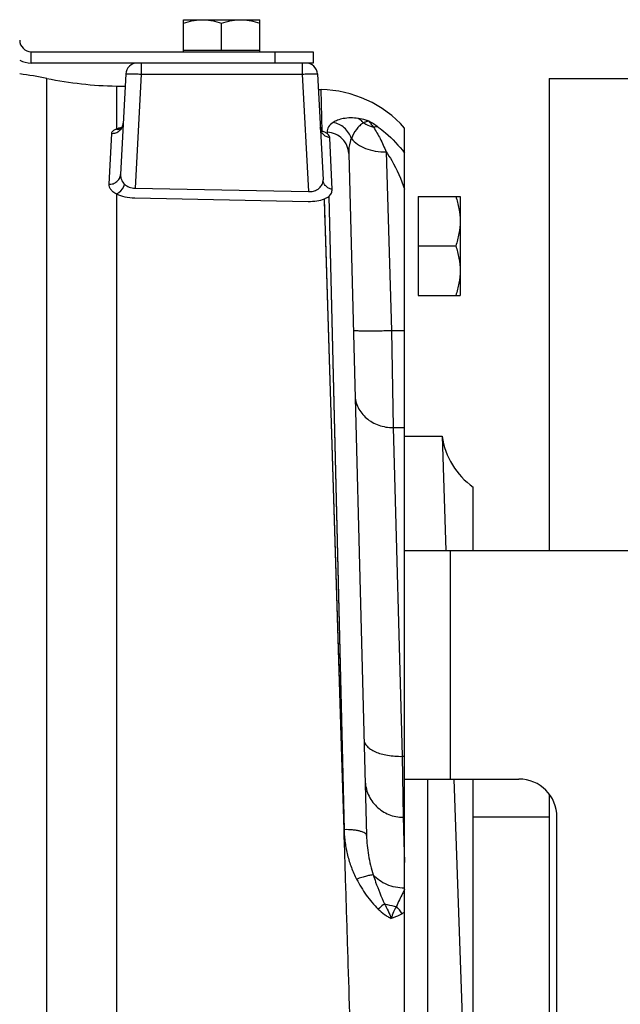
# Model space of a CAD drawing. Extents: x -1709 to 1181, y 8 to 1580.
# Tile 68 of 69: x 779 to 858, y 827 to 956. Entities that reach past the tile are written whole.
import ezdxf

# ---------------------------------------------------------------- set-up
doc = ezdxf.new("R2010")
doc.units = 0
doc.header["$LTSCALE"] = 65.395
doc.layers.get('0').update_dxf_attribs({"linetype": 'CONTINUOUS'})
doc.layers.add('3_ALL_AXES', color=7, linetype='CONTINUOUS')

msp = doc.modelspace()

# ---------------------------------------------------------------- linework, layer by layer
at = {"color": 9, "linetype": 'CONTINUOUS'}
for p, q in [((780.94, 950.16), (780.94, 951.66)), ((812.94, 951.66), (812.94, 950.16)), ((795.36, 950.16), (795.36, 948.71)), ((816.51, 950.16), (816.51, 948.71)), ((783.01, 770.73), (783.01, 948.15)), ((795.36, 948.71), (794.58, 933.74)), ((795.36, 948.71), (816.51, 948.71)), ((816.51, 948.71), (817.32, 933.29)), ((792.13, 947.15), (792.13, 941.48)), ((819.15, 941.19), (818.98, 946.68)), ((791.48, 940.92), (791.12, 934.25)), ((819.79, 941.09), (819.79, 940.92)), ((820.43, 933.58), (820.13, 940.36)), ((827.52, 938.51), (828.21, 915.05)), ((792.13, 933.01), (792.13, 811.16)), ((822, 849.51), (819.43, 932.33)), ((819.99, 932.63), (822, 849.51)), ((821.75, 857.62), (819.55, 928.27)), ((828.21, 915.05), (829.94, 915.05)), ((828.21, 915.05), (828.44, 902.3)), ((828.44, 902.3), (829.94, 902.3)), ((828.44, 902.3), (829.62, 859.14)), ((835.94, 886.16), (835.94, 856.16))]:
    msp.add_line(p, q, dxfattribs=at)
at = {"color": 3, "linetype": 'CONTINUOUS'}
msp.add_line((780.94, 951.66), (817.94, 951.66), dxfattribs=at)
at = {"color": 7, "linetype": 'CONTINUOUS'}
for p, q in [((800.94, 951.86), (810.94, 951.86)), ((800.94, 951.66), (800.94, 951.86)), ((810.94, 951.66), (810.94, 951.86)), ((817.94, 951.66), (817.94, 950.16)), ((816.47, 950.16), (780.94, 950.16)), ((817.94, 950.16), (816.51, 950.16)), ((848.94, 948.16), (973.94, 948.16)), ((848.94, 948.16), (848.94, 886.16)), ((829.94, 886.16), (984.94, 886.16)), ((829.94, 736.16), (829.94, 886.16)), ((829.94, 856.16), (844.94, 856.16)), ((832.94, 856.16), (832.94, 766.16)), ((848.94, 854.15), (848.94, 768.17)), ((849.94, 771.16), (849.94, 851.16))]:
    msp.add_line(p, q, dxfattribs=at)
at = {"color": 6, "linetype": 'CONTINUOUS'}
for p, q in [((816.47, 950.16), (816.51, 950.16)), ((793.36, 948.74), (792.67, 935.53)), ((818.51, 948.74), (819.24, 934.83)), ((792.13, 947.15), (793.28, 947.13)), ((818.62, 946.69), (818.98, 946.68)), ((829.94, 886.16), (829.94, 941.64)), ((822.61, 938.3), (824.95, 848.74)), ((831.74, 932.66), (837.24, 932.66)), ((837.24, 932.66), (837.24, 919.66)), ((831.74, 926.16), (836.66, 926.16)), ((831.74, 919.66), (837.24, 919.66)), ((829.94, 901.16), (834.86, 901.16)), ((834.86, 901.16), (835.37, 886.16)), ((838.94, 886.16), (838.94, 894.5)), ((836.4, 856.16), (837.86, 813.96)), ((838.94, 766.16), (838.94, 856.16)), ((829.94, 851.16), (829.76, 851.16)), ((848.94, 851.16), (838.94, 851.16))]:
    msp.add_line(p, q, dxfattribs=at)
at = {"color": 2, "linetype": 'CONTINUOUS'}
for p, q in [((794.58, 933.74), (817.32, 933.29)), ((794.55, 932.45), (817.3, 932)), ((831.74, 932.66), (831.74, 919.66)), ((829.62, 859.14), (829.94, 859.14)), ((829.62, 859.14), (829.76, 851.14)), ((829.76, 851.14), (829.94, 845.2)), ((829.81, 849.45), (829.9, 846.49)), ((829.9, 846.49), (829.94, 845.2))]:
    msp.add_line(p, q, dxfattribs=at)
at = {"color": 6, "linetype": 'CONTINUOUS'}
for points in [[(792.65, 941.5), (792.65, 941.5), (792.64, 941.5), (792.64, 941.49), (792.65, 941.5), (792.66, 941.51), (792.69, 941.52), (792.71, 941.53)], [(792.84, 941.71), (792.8, 941.65), (792.76, 941.6), (792.72, 941.56), (792.69, 941.53), (792.66, 941.51), (792.65, 941.5)], [(793.02, 942.27), (793.01, 942.16), (792.99, 942.06), (792.96, 941.96), (792.93, 941.86), (792.88, 941.78), (792.84, 941.71)]]:
    msp.add_lwpolyline(points, dxfattribs=at)
at = {"color": 9, "linetype": 'CONTINUOUS'}
for points in [[(819.55, 928.27), (819.49, 930.36), (819.43, 932.33)], [(819.99, 932.63), (821.84, 856.6), (821.92, 853.07), (822, 849.51)], [(822, 849.51), (821.87, 853.59), (821.75, 857.62)]]:
    msp.add_lwpolyline(points, dxfattribs=at)
at = {"color": 3, "linetype": 'CONTINUOUS'}
msp.add_arc((780.94, 953.16), 1.5, 180, 270, dxfattribs=at)
at = {"color": 7, "linetype": 'CONTINUOUS'}
for centre, radius, start, end in [((780.94, 953.16), 3, 240, 270), ((844.94, 851.16), 5, 0, 90)]:
    msp.add_arc(centre, radius, start, end, dxfattribs=at)
at = {"color": 6, "linetype": 'CONTINUOUS'}
for centre, radius, start, end in [((794.86, 948.66), 1.5, 90, 177), ((817.01, 948.66), 1.5, 3, 90), ((773.01, 899.16), 50, 78.4692, 82.6141), ((793, 997.14), 50, 258.4692, 269), ((818.72, 931.68), 15, 41.5947, 89), ((844.75, 902.63), 10, 188.4821, 234.467)]:
    msp.add_arc(centre, radius, start, end, dxfattribs=at)
at = {"color": 9, "linetype": 'CONTINUOUS'}
for centre, radius, start, end in [((819.34, 931.87), 12.2, 54.1721, 61.1021), ((793.93, 936.35), 5.45, 102.3558, 104.2246), ((794.06, 935.79), 6.02, 101.8463, 102.3782), ((819.62, 937.98), 3.11, 86.4585, 86.8359), ((824.85, 835.52), 5.61, 31.7689, 44.2878), ((819.25, 856.48), 20.77, 299.9561, 300.9566)]:
    msp.add_arc(centre, radius, start, end, dxfattribs=at)
at = {"color": 2, "linetype": 'CONTINUOUS'}
for centre, radius, start, end in [((817.58, 935.32), 6.07, 74.9875, 76.5482), ((818.73, 939.14), 2.07, 59.2218, 62.4059)]:
    msp.add_arc(centre, radius, start, end, dxfattribs=at)
at = {"color": 9, "linetype": 'CONTINUOUS'}
for points, knots in [([(793.36, 948.74), (793.36, 948.74), (793.38, 948.74), (793.41, 948.75), (793.46, 948.75), (793.52, 948.75), (793.61, 948.75), (793.75, 948.75), (793.97, 948.75), (794.27, 948.75), (794.61, 948.74), (794.98, 948.73), (795.23, 948.72), (795.36, 948.71)], [0, 0, 0, 0, 0.005475, 0.020096, 0.04405, 0.077161, 0.119123, 0.169547, 0.293777, 0.445107, 0.61775, 0.805097, 1, 1, 1, 1]), ([(816.51, 948.71), (816.64, 948.72), (816.9, 948.73), (817.27, 948.74), (817.61, 948.75), (817.91, 948.75), (818.13, 948.75), (818.27, 948.75), (818.35, 948.75), (818.42, 948.75), (818.47, 948.75), (818.49, 948.74), (818.51, 948.74), (818.51, 948.74)], [0, 0, 0, 0, 0.194864, 0.382194, 0.554841, 0.706179, 0.830417, 0.880847, 0.922816, 0.955933, 0.979896, 0.994522, 1, 1, 1, 1]), ([(823.85, 942.9), (823.21, 942.99), (822.28, 942.99), (821.18, 942.69), (820.74, 942.48), (820.56, 942.36)], [0, 0, 0, 0, 0.574697, 0.80391, 1, 1, 1, 1]), ([(825.24, 942.54), (825.12, 942.59), (824.66, 942.74), (824.2, 942.85), (823.85, 942.9)], [0, 0, 0, 0, 0.275529, 1, 1, 1, 1]), ([(824.56, 942.31), (824.51, 942.37), (824.3, 942.6), (824.05, 942.79), (823.85, 942.9)], [0, 0, 0, 0, 0.258248, 1, 1, 1, 1]), ([(825.24, 942.54), (825.13, 942.53), (824.9, 942.46), (824.67, 942.36), (824.56, 942.31)], [0, 0, 0, 0, 0.465037, 1, 1, 1, 1]), ([(825.24, 942.54), (825.34, 942.43), (825.56, 942.16), (825.76, 941.89), (825.87, 941.74)], [0, 0, 0, 0, 0.452135, 1, 1, 1, 1]), ([(791.48, 940.92), (791.67, 940.92), (792.06, 940.97), (792.56, 941.27), (792.92, 941.72), (793.01, 942.09), (793.02, 942.28)], [0, 0, 0, 0, 0.255394, 0.507607, 0.755382, 1, 1, 1, 1]), ([(792.13, 941.48), (792.03, 941.45), (791.87, 941.37), (791.66, 941.24), (791.52, 941.09), (791.48, 940.98), (791.48, 940.92)], [0, 0, 0, 0, 0.332616, 0.603716, 0.819578, 1, 1, 1, 1]), ([(792.59, 941.63), (792.55, 941.62), (792.39, 941.58), (792.24, 941.53), (792.13, 941.48)], [0, 0, 0, 0, 0.268496, 1, 1, 1, 1]), ([(792.13, 941.48), (792.17, 941.47), (792.35, 941.45), (792.53, 941.47), (792.66, 941.51)], [0, 0, 0, 0, 0.257552, 1, 1, 1, 1]), ([(820.56, 942.36), (820.33, 942.21), (820.02, 941.93), (819.81, 941.45), (819.79, 941.21), (819.79, 941.09)], [0, 0, 0, 0, 0.534954, 0.769452, 1, 1, 1, 1]), ([(822.96, 940.28), (822.78, 940.8), (822.14, 941.76), (821.1, 942.27), (820.56, 942.36)], [0, 0, 0, 0, 0.502548, 1, 1, 1, 1]), ([(824.56, 942.31), (824.38, 942.2), (824.04, 941.94), (823.45, 941.29), (823.12, 940.69), (822.96, 940.28)], [0, 0, 0, 0, 0.237522, 0.485873, 1, 1, 1, 1]), ([(824.56, 942.31), (824.66, 942.25), (825.08, 942.01), (825.53, 941.84), (825.87, 941.74)], [0, 0, 0, 0, 0.247472, 1, 1, 1, 1]), ([(826.48, 941.75), (826.44, 941.77), (826.24, 941.8), (826.03, 941.78), (825.87, 941.74)], [0, 0, 0, 0, 0.228624, 1, 1, 1, 1]), ([(825.87, 941.74), (826.19, 941.26), (826.78, 940.2), (827.28, 939.1), (827.52, 938.51)], [0, 0, 0, 0, 0.475104, 1, 1, 1, 1]), ([(826.48, 941.75), (826.81, 941.51), (828.09, 940.51), (829.2, 939.32), (829.94, 938.35)], [0, 0, 0, 0, 0.25206, 1, 1, 1, 1]), ([(822.61, 938.3), (822.6, 938.65), (822.44, 939.36), (821.82, 940.27), (820.9, 940.89), (820.17, 941.07), (819.81, 941.09)], [0, 0, 0, 0, 0.245412, 0.493421, 0.745214, 1, 1, 1, 1]), ([(822.96, 940.28), (822.89, 940.12), (822.67, 939.49), (822.59, 938.81), (822.61, 938.3)], [0, 0, 0, 0, 0.245926, 1, 1, 1, 1]), ([(822.96, 940.28), (823.4, 939.67), (824.5, 938.99), (826.12, 938.57), (827.05, 938.5), (827.52, 938.51)], [0, 0, 0, 0, 0.449371, 0.717338, 1, 1, 1, 1]), ([(827.52, 938.51), (827.78, 938.14), (828.77, 936.61), (829.52, 934.92), (829.94, 933.61)], [0, 0, 0, 0, 0.246486, 1, 1, 1, 1]), ([(791.12, 934.25), (791.31, 934.24), (791.7, 934.29), (792.2, 934.56), (792.56, 934.99), (792.66, 935.35), (792.67, 935.53)], [0, 0, 0, 0, 0.261391, 0.516201, 0.761544, 1, 1, 1, 1]), ([(792.67, 935.53), (792.66, 935.31), (792.74, 934.83), (793.02, 934.43), (793.2, 934.26)], [0, 0, 0, 0, 0.473533, 1, 1, 1, 1]), ([(791.12, 934.25), (791.11, 934.14), (791.15, 933.9), (791.36, 933.57), (791.69, 933.26), (791.97, 933.09), (792.13, 933.01)], [0, 0, 0, 0, 0.196479, 0.419635, 0.685231, 1, 1, 1, 1]), ([(823.22, 915.1), (823.22, 915.09), (823.26, 915.07), (823.32, 915.06), (823.45, 915.05), (823.61, 915.04), (823.82, 915.03), (824.07, 915.02), (824.36, 915.01), (824.82, 915.01), (825.47, 915.01), (826.33, 915.02), (827.25, 915.03), (827.89, 915.04), (828.21, 915.05)], [0, 0, 0, 0, 0.005889, 0.020643, 0.044656, 0.077791, 0.119759, 0.17017, 0.228551, 0.294345, 0.445584, 0.618108, 0.805299, 1, 1, 1, 1]), ([(823.44, 906.6), (823.45, 906.03), (823.75, 904.86), (824.89, 903.43), (826.53, 902.51), (827.8, 902.3), (828.44, 902.3)], [0, 0, 0, 0, 0.235919, 0.480227, 0.736059, 1, 1, 1, 1]), ([(824.62, 861.34), (824.63, 861.18), (824.71, 860.86), (825.02, 860.42), (825.5, 860.04), (826.13, 859.71), (826.88, 859.45), (828.05, 859.19), (828.99, 859.13), (829.62, 859.14)], [0, 0, 0, 0, 0.078386, 0.166258, 0.269411, 0.389674, 0.526115, 0.676039, 1, 1, 1, 1]), ([(824.76, 856), (824.78, 855.36), (825.07, 854.08), (826.19, 852.46), (827.83, 851.39), (829.12, 851.14), (829.76, 851.14)], [0, 0, 0, 0, 0.249931, 0.499902, 0.74993, 1, 1, 1, 1]), ([(822, 849.51), (822.01, 849.5), (822.01, 849.48), (822, 849.46), (822, 849.45)], [0, 0, 0, 0, 0.500037, 1, 1, 1, 1]), ([(823.04, 815.89), (822.87, 821.54), (822.61, 829.98), (822.26, 841.17), (822.09, 846.7), (822, 849.45)], [0, 0, 0, 0, 0.505086, 0.754309, 1, 1, 1, 1]), ([(822, 849.45), (822.01, 849.18), (822.05, 848.62), (822.14, 847.8), (822.28, 846.97), (822.52, 845.88), (822.94, 844.54), (823.39, 843.5), (823.65, 843)], [0, 0, 0, 0, 0.123654, 0.247617, 0.371911, 0.496599, 0.747237, 1, 1, 1, 1]), ([(824.95, 848.74), (824.95, 848.8), (824.89, 848.93), (824.71, 849.08), (824.43, 849.21), (824.06, 849.33), (823.62, 849.42), (822.93, 849.5), (822.38, 849.52), (822.01, 849.51)], [0, 0, 0, 0, 0.054074, 0.125667, 0.22161, 0.342273, 0.485101, 0.645926, 1, 1, 1, 1]), ([(824.95, 848.74), (824.98, 847.88), (825.15, 846.12), (825.56, 844.4), (825.83, 843.56)], [0, 0, 0, 0, 0.494135, 1, 1, 1, 1]), ([(825.83, 843.56), (825.71, 843.57), (825.41, 843.53), (824.91, 843.42), (824.31, 843.24), (823.88, 843.08), (823.65, 843)], [0, 0, 0, 0, 0.164014, 0.394546, 0.678969, 1, 1, 1, 1]), ([(823.65, 843), (824.02, 842.28), (824.87, 840.89), (825.91, 839.65), (826.49, 839.08)], [0, 0, 0, 0, 0.498393, 1, 1, 1, 1]), ([(829.94, 841.84), (829.14, 841.85), (827.61, 842.13), (826.3, 843.01), (825.83, 843.56)], [0, 0, 0, 0, 0.523949, 1, 1, 1, 1]), ([(825.83, 843.56), (825.93, 843.25), (826.36, 841.97), (826.89, 840.72), (827.3, 839.79)], [0, 0, 0, 0, 0.244275, 1, 1, 1, 1]), ([(829.94, 841.65), (829.85, 841.48), (829.49, 840.74), (829.13, 840.01), (828.87, 839.44)], [0, 0, 0, 0, 0.234737, 1, 1, 1, 1]), ([(827.3, 839.79), (827.24, 839.73), (826.97, 839.5), (826.7, 839.26), (826.49, 839.08)], [0, 0, 0, 0, 0.221501, 1, 1, 1, 1]), ([(826.49, 839.08), (826.74, 838.83), (827.14, 838.48), (827.72, 838.09), (828.03, 837.93), (828.19, 837.86)], [0, 0, 0, 0, 0.505553, 0.754981, 1, 1, 1, 1]), ([(829.62, 838.48), (829.51, 838.41), (829.05, 838.17), (828.56, 837.98), (828.19, 837.86)], [0, 0, 0, 0, 0.244886, 1, 1, 1, 1])]:
    msp.add_open_spline(points, degree=3, knots=knots, dxfattribs=at)
at = {"color": 2, "linetype": 'CONTINUOUS'}
for points, knots in [([(820.13, 940.36), (819.96, 940.39), (819.64, 940.49), (819.24, 940.8), (818.96, 941.21), (818.89, 941.54), (818.88, 941.7)], [0, 0, 0, 0, 0.255244, 0.506942, 0.754735, 1, 1, 1, 1]), ([(819.69, 940.98), (819.65, 941), (819.48, 941.08), (819.3, 941.15), (819.15, 941.19)], [0, 0, 0, 0, 0.22765, 1, 1, 1, 1]), ([(820.13, 940.36), (820.13, 940.41), (820.08, 940.63), (819.93, 940.81), (819.79, 940.92)], [0, 0, 0, 0, 0.213059, 1, 1, 1, 1]), ([(818.88, 933.88), (819, 934.01), (819.21, 934.31), (819.25, 934.66), (819.24, 934.83)], [0, 0, 0, 0, 0.513012, 1, 1, 1, 1]), ([(820.43, 933.58), (820.27, 933.61), (819.96, 933.72), (819.58, 934), (819.32, 934.39), (819.25, 934.68), (819.24, 934.83)], [0, 0, 0, 0, 0.261039, 0.514546, 0.75991, 1, 1, 1, 1]), ([(792.13, 933.01), (792.25, 933.05), (792.74, 933.33), (793.08, 933.84), (793.2, 934.26)], [0, 0, 0, 0, 0.228504, 1, 1, 1, 1]), ([(793.2, 934.26), (793.37, 934.1), (793.81, 933.83), (794.31, 933.74), (794.58, 933.74)], [0, 0, 0, 0, 0.467759, 1, 1, 1, 1]), ([(817.32, 933.29), (817.54, 933.27), (817.97, 933.3), (818.37, 933.47), (818.53, 933.58)], [0, 0, 0, 0, 0.526025, 1, 1, 1, 1]), ([(818.53, 933.58), (818.57, 933.61), (818.69, 933.69), (818.81, 933.8), (818.88, 933.88)], [0, 0, 0, 0, 0.263051, 1, 1, 1, 1]), ([(819.99, 932.63), (820.13, 932.76), (820.37, 933.05), (820.43, 933.42), (820.43, 933.58)], [0, 0, 0, 0, 0.534422, 1, 1, 1, 1]), ([(792.13, 933.01), (792.47, 932.83), (793.27, 932.56), (794.1, 932.46), (794.55, 932.45)], [0, 0, 0, 0, 0.462474, 1, 1, 1, 1]), ([(817.3, 932), (817.68, 931.99), (818.4, 932.04), (819.11, 932.21), (819.43, 932.33)], [0, 0, 0, 0, 0.527736, 1, 1, 1, 1]), ([(819.43, 932.33), (819.48, 932.36), (819.68, 932.44), (819.86, 932.54), (819.99, 932.63)], [0, 0, 0, 0, 0.270547, 1, 1, 1, 1]), ([(827.3, 839.79), (827.42, 839.75), (827.94, 839.59), (828.47, 839.49), (828.87, 839.44)], [0, 0, 0, 0, 0.239086, 1, 1, 1, 1]), ([(827.3, 839.79), (827.46, 839.47), (827.78, 838.84), (828.07, 838.2), (828.19, 837.86)], [0, 0, 0, 0, 0.497515, 1, 1, 1, 1]), ([(828.87, 839.44), (828.74, 839.2), (828.47, 838.69), (828.27, 838.15), (828.19, 837.86)], [0, 0, 0, 0, 0.481023, 1, 1, 1, 1])]:
    msp.add_open_spline(points, degree=3, knots=knots, dxfattribs=at)
at = {"color": 6, "linetype": 'CONTINUOUS'}
for points, knots in [([(836.66, 932.66), (836.83, 932.13), (837.13, 931.07), (837.24, 929.96), (837.24, 929.41)], [0, 0, 0, 0, 0.501873, 1, 1, 1, 1]), ([(837.24, 929.41), (837.24, 928.86), (837.13, 927.75), (836.83, 926.69), (836.66, 926.16)], [0, 0, 0, 0, 0.498127, 1, 1, 1, 1]), ([(836.66, 926.16), (836.83, 925.63), (837.13, 924.57), (837.24, 923.46), (837.24, 922.91)], [0, 0, 0, 0, 0.501873, 1, 1, 1, 1]), ([(837.24, 922.91), (837.24, 922.36), (837.13, 921.25), (836.83, 920.19), (836.66, 919.66)], [0, 0, 0, 0, 0.498127, 1, 1, 1, 1])]:
    msp.add_open_spline(points, degree=3, knots=knots, dxfattribs=at)
at = {"layer": '3_ALL_AXES', "color": 7, "linetype": 'CONTINUOUS'}
for p, q in [((800.94, 955.86), (810.94, 955.86)), ((800.94, 951.86), (800.94, 955.86)), ((805.94, 951.86), (805.94, 955.41)), ((810.94, 951.86), (810.94, 955.86))]:
    msp.add_line(p, q, dxfattribs=at)
for points, knots in [([(800.94, 955.41), (801.34, 955.55), (801.96, 955.72), (802.8, 955.84), (803.23, 955.86), (803.44, 955.86)], [0, 0, 0, 0, 0.501603, 0.751076, 1, 1, 1, 1]), ([(803.44, 955.86), (803.65, 955.86), (804.07, 955.84), (804.91, 955.72), (805.53, 955.55), (805.94, 955.41)], [0, 0, 0, 0, 0.248924, 0.498397, 1, 1, 1, 1]), ([(805.94, 955.41), (806.34, 955.55), (806.96, 955.72), (807.8, 955.84), (808.23, 955.86), (808.44, 955.86)], [0, 0, 0, 0, 0.501603, 0.751076, 1, 1, 1, 1]), ([(808.44, 955.86), (808.65, 955.86), (809.07, 955.84), (809.91, 955.72), (810.53, 955.55), (810.94, 955.41)], [0, 0, 0, 0, 0.248924, 0.498397, 1, 1, 1, 1])]:
    msp.add_open_spline(points, degree=3, knots=knots, dxfattribs=at)

doc.saveas('drawing.dxf')
